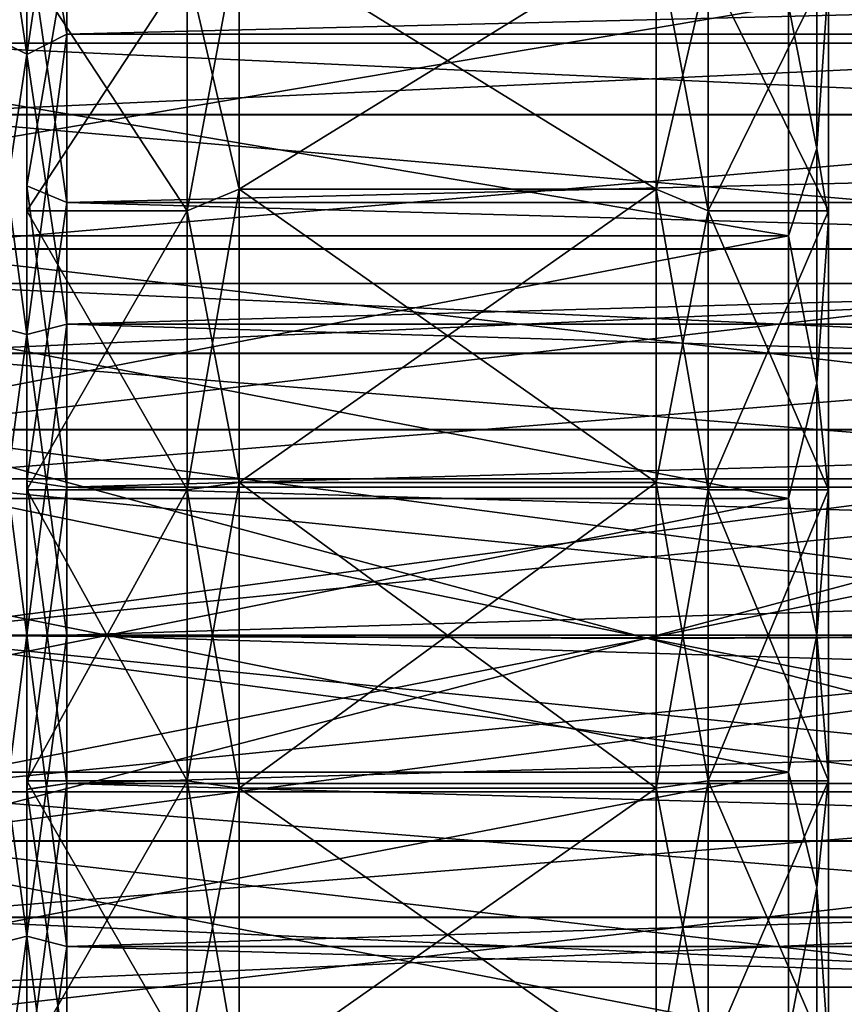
# Model space of a CAD drawing. Header units: millimetres. Extents: x -682 to 137, y -14 to 967.
# Tile 190 of 256: x -180 to -170, y 100 to 113. Entities that reach past the tile are written whole.
import ezdxf

# ---------------------------------------------------------------- set-up
doc = ezdxf.new("R2010")
doc.units = ezdxf.units.MM
doc.header["$LTSCALE"] = 65.185185
for name, color, linetype in [('3658', 7, 'CONTINUOUS'), ('3659', 7, 'CONTINUOUS'), ('3661', 7, 'CONTINUOUS'), ('3664', 7, 'CONTINUOUS'), ('3665', 7, 'CONTINUOUS'), ('3666', 7, 'CONTINUOUS'), ('3667', 7, 'CONTINUOUS'), ('3668', 7, 'CONTINUOUS'), ('3669', 7, 'CONTINUOUS'), ('3670', 7, 'CONTINUOUS'), ('3671', 7, 'CONTINUOUS'), ('3672', 7, 'CONTINUOUS'), ('3673', 7, 'CONTINUOUS'), ('3674', 7, 'CONTINUOUS'), ('3675', 7, 'CONTINUOUS'), ('3676', 7, 'CONTINUOUS'), ('3679', 7, 'CONTINUOUS'), ('3680', 7, 'CONTINUOUS'), ('4082', 7, 'CONTINUOUS'), ('4083', 7, 'CONTINUOUS'), ('4084', 7, 'CONTINUOUS'), ('4085', 7, 'CONTINUOUS'), ('4086', 7, 'CONTINUOUS'), ('4100', 7, 'CONTINUOUS'), ('4101', 7, 'CONTINUOUS'), ('4102', 7, 'CONTINUOUS'), ('4103', 7, 'CONTINUOUS'), ('4617', 7, 'CONTINUOUS'), ('4618', 7, 'CONTINUOUS'), ('4619', 7, 'CONTINUOUS'), ('4620', 7, 'CONTINUOUS')]:
    doc.layers.add(name, color=color, linetype=linetype)

msp = doc.modelspace()

# ---------------------------------------------------------------- linework, layer by layer
at = {"layer": '3658', "color": 7, "linetype": 'CONTINUOUS', "true_color": 0x96918c}
for points in [[(-180, 113.349, -9.636), (-180, 110.297, -11.598), (-180, 115.253, -10.253), (-180, 113.349, -9.636)], [(-180, 115.253, -10.253), (-180, 110.297, -11.598), (-180, 112.25, -12.557), (-180, 115.253, -10.253)], [(-180, 110.297, 11.598), (-180, 113.349, 9.636), (-180, 115.253, 10.253), (-180, 110.297, 11.598)], [(-180, 112.25, 12.557), (-180, 110.297, 11.598), (-180, 115.253, 10.253), (-180, 112.25, 12.557)], [(-180, 110.297, -11.598), (-180, 106.815, -12.62), (-180, 112.25, -12.557), (-180, 110.297, -11.598)], [(-180, 112.25, -12.557), (-180, 106.815, -12.62), (-180, 101.247, -14.006), (-180, 112.25, -12.557)], [(-180, 106.815, 12.62), (-180, 110.297, 11.598), (-180, 112.25, 12.557), (-180, 106.815, 12.62)], [(-180, 108.753, 14.006), (-180, 106.815, 12.62), (-180, 112.25, 12.557), (-180, 108.753, 14.006)], [(-180, 108.753, -14.006), (-180, 112.25, -12.557), (-180, 101.247, -14.006), (-180, 108.753, -14.006)], [(-180, 103.185, 12.62), (-180, 106.815, 12.62), (-180, 108.753, 14.006), (-180, 103.185, 12.62)], [(-180, 97.75, 12.557), (-180, 103.185, 12.62), (-180, 108.753, 14.006), (-180, 97.75, 12.557)], [(-180, 101.247, 14.006), (-180, 97.75, 12.557), (-180, 108.753, 14.006), (-180, 101.247, 14.006)], [(-180, 105, 14.5), (-180, 101.247, 14.006), (-180, 108.753, 14.006), (-180, 105, 14.5)], [(-180, 105, -14.5), (-180, 108.753, -14.006), (-180, 101.247, -14.006), (-180, 105, -14.5)], [(-180, 106.815, -12.62), (-180, 103.185, -12.62), (-180, 101.247, -14.006), (-180, 106.815, -12.62)], [(-180, 103.185, -12.62), (-180, 99.703, -11.598), (-180, 97.75, -12.557), (-180, 103.185, -12.62)], [(-180, 101.247, -14.006), (-180, 103.185, -12.62), (-180, 97.75, -12.557), (-180, 101.247, -14.006)], [(-180, 99.703, 11.598), (-180, 103.185, 12.62), (-180, 97.75, 12.557), (-180, 99.703, 11.598)]]:
    msp.add_3dface(points, dxfattribs=at)
at = {"layer": '3659', "color": 7, "linetype": 'CONTINUOUS', "true_color": 0x96918c}
for points in [[(-172.15, 110.567, 12.189), (-172.15, 113.775, 10.127), (-177.35, 110.567, 12.189), (-172.15, 110.567, 12.189)], [(-172.15, 113.775, 10.127), (-177.35, 113.775, 10.127), (-177.35, 110.567, 12.189), (-172.15, 113.775, 10.127)], [(-172.15, 106.907, 13.264), (-172.15, 110.567, 12.189), (-177.35, 106.907, 13.264), (-172.15, 106.907, 13.264)], [(-172.15, 110.567, 12.189), (-177.35, 110.567, 12.189), (-177.35, 106.907, 13.264), (-172.15, 110.567, 12.189)], [(-172.15, 103.093, 13.264), (-172.15, 106.907, 13.264), (-177.35, 103.093, 13.264), (-172.15, 103.093, 13.264)], [(-172.15, 106.907, 13.264), (-177.35, 106.907, 13.264), (-177.35, 103.093, 13.264), (-172.15, 106.907, 13.264)], [(-172.15, 99.433, 12.189), (-172.15, 103.093, 13.264), (-177.35, 99.433, 12.189), (-172.15, 99.433, 12.189)], [(-172.15, 103.093, 13.264), (-177.35, 103.093, 13.264), (-177.35, 99.433, 12.189), (-172.15, 103.093, 13.264)]]:
    msp.add_3dface(points, dxfattribs=at)
at = {"layer": '3661', "color": 7, "linetype": 'CONTINUOUS', "true_color": 0x96918c}
for points in [[(-172.15, 113.775, -10.127), (-172.15, 110.567, -12.189), (-177.35, 113.775, -10.127), (-172.15, 113.775, -10.127)], [(-172.15, 110.567, -12.189), (-177.35, 110.567, -12.189), (-177.35, 113.775, -10.127), (-172.15, 110.567, -12.189)], [(-172.15, 110.567, -12.189), (-172.15, 106.907, -13.264), (-177.35, 110.567, -12.189), (-172.15, 110.567, -12.189)], [(-172.15, 106.907, -13.264), (-177.35, 106.907, -13.264), (-177.35, 110.567, -12.189), (-172.15, 106.907, -13.264)], [(-172.15, 106.907, -13.264), (-172.15, 103.093, -13.264), (-177.35, 106.907, -13.264), (-172.15, 106.907, -13.264)], [(-172.15, 103.093, -13.264), (-177.35, 103.093, -13.264), (-177.35, 106.907, -13.264), (-172.15, 103.093, -13.264)], [(-172.15, 103.093, -13.264), (-172.15, 99.433, -12.189), (-177.35, 103.093, -13.264), (-172.15, 103.093, -13.264)], [(-172.15, 99.433, -12.189), (-177.35, 99.433, -12.189), (-177.35, 103.093, -13.264), (-172.15, 99.433, -12.189)]]:
    msp.add_3dface(points, dxfattribs=at)
at = {"layer": '3664', "color": 7, "linetype": 'CONTINUOUS', "true_color": 0x96918c}
for points in [[(-180.5, 115.607, 10.607), (-180.5, 112.5, 12.99), (-180, 115.253, 10.253), (-180.5, 115.607, 10.607)], [(-180.5, 112.5, 12.99), (-180, 112.25, 12.557), (-180, 115.253, 10.253), (-180.5, 112.5, 12.99)], [(-180.5, 112.5, 12.99), (-180.5, 108.882, 14.489), (-180, 112.25, 12.557), (-180.5, 112.5, 12.99)], [(-180.5, 108.882, 14.489), (-180, 108.753, 14.006), (-180, 112.25, 12.557), (-180.5, 108.882, 14.489)], [(-180.5, 108.882, 14.489), (-180.5, 105, 15), (-180, 108.753, 14.006), (-180.5, 108.882, 14.489)], [(-180.5, 105, 15), (-180, 105, 14.5), (-180, 108.753, 14.006), (-180.5, 105, 15)], [(-180.5, 105, 15), (-180.5, 101.118, 14.489), (-180, 105, 14.5), (-180.5, 105, 15)], [(-180.5, 101.118, 14.489), (-180, 101.247, 14.006), (-180, 105, 14.5), (-180.5, 101.118, 14.489)], [(-180.5, 101.118, 14.489), (-180.5, 97.5, 12.99), (-180, 101.247, 14.006), (-180.5, 101.118, 14.489)], [(-180.5, 97.5, 12.99), (-180, 97.75, 12.557), (-180, 101.247, 14.006), (-180.5, 97.5, 12.99)]]:
    msp.add_3dface(points, dxfattribs=at)
at = {"layer": '3665', "color": 7, "linetype": 'CONTINUOUS', "true_color": 0x96918c}
for points in [[(-180, 115.253, -10.253), (-180, 112.25, -12.557), (-180.5, 115.607, -10.607), (-180, 115.253, -10.253)], [(-180, 112.25, -12.557), (-180.5, 112.5, -12.99), (-180.5, 115.607, -10.607), (-180, 112.25, -12.557)], [(-180, 112.25, -12.557), (-180, 108.753, -14.006), (-180.5, 112.5, -12.99), (-180, 112.25, -12.557)], [(-180, 108.753, -14.006), (-180.5, 108.882, -14.489), (-180.5, 112.5, -12.99), (-180, 108.753, -14.006)], [(-180, 108.753, -14.006), (-180, 105, -14.5), (-180.5, 108.882, -14.489), (-180, 108.753, -14.006)], [(-180, 105, -14.5), (-180.5, 105, -15), (-180.5, 108.882, -14.489), (-180, 105, -14.5)], [(-180, 105, -14.5), (-180, 101.247, -14.006), (-180.5, 105, -15), (-180, 105, -14.5)], [(-180, 101.247, -14.006), (-180.5, 101.118, -14.489), (-180.5, 105, -15), (-180, 101.247, -14.006)], [(-180, 101.247, -14.006), (-180, 97.75, -12.557), (-180.5, 101.118, -14.489), (-180, 101.247, -14.006)], [(-180, 97.75, -12.557), (-180.5, 97.5, -12.99), (-180.5, 101.118, -14.489), (-180, 97.75, -12.557)]]:
    msp.add_3dface(points, dxfattribs=at)
at = {"layer": '3666', "color": 7, "linetype": 'CONTINUOUS', "true_color": 0x96918c}
for points in [[(-180, 113.349, 9.636), (-180, 110.297, 11.598), (-178, 113.349, 9.636), (-180, 113.349, 9.636)], [(-178, 113.349, 9.636), (-180, 110.297, 11.598), (-178, 110.297, 11.598), (-178, 113.349, 9.636)], [(-180, 110.297, 11.598), (-180, 106.815, 12.62), (-178, 110.297, 11.598), (-180, 110.297, 11.598)], [(-178, 110.297, 11.598), (-180, 106.815, 12.62), (-178, 106.815, 12.62), (-178, 110.297, 11.598)], [(-180, 106.815, 12.62), (-180, 103.185, 12.62), (-178, 106.815, 12.62), (-180, 106.815, 12.62)], [(-178, 106.815, 12.62), (-180, 103.185, 12.62), (-178, 103.185, 12.62), (-178, 106.815, 12.62)], [(-180, 103.185, 12.62), (-180, 99.703, 11.598), (-178, 103.185, 12.62), (-180, 103.185, 12.62)], [(-178, 103.185, 12.62), (-180, 99.703, 11.598), (-178, 99.703, 11.598), (-178, 103.185, 12.62)]]:
    msp.add_3dface(points, dxfattribs=at)
at = {"layer": '3667', "color": 7, "linetype": 'CONTINUOUS', "true_color": 0x96918c}
for points in [[(-178, 113.349, 9.636), (-178, 110.297, 11.598), (-177.35, 113.775, 10.127), (-178, 113.349, 9.636)], [(-177.35, 113.775, 10.127), (-178, 110.297, 11.598), (-177.35, 110.567, 12.189), (-177.35, 113.775, 10.127)], [(-178, 110.297, 11.598), (-178, 106.815, 12.62), (-177.35, 110.567, 12.189), (-178, 110.297, 11.598)], [(-177.35, 110.567, 12.189), (-178, 106.815, 12.62), (-177.35, 106.907, 13.264), (-177.35, 110.567, 12.189)], [(-178, 106.815, 12.62), (-178, 103.185, 12.62), (-177.35, 106.907, 13.264), (-178, 106.815, 12.62)], [(-177.35, 106.907, 13.264), (-178, 103.185, 12.62), (-177.35, 103.093, 13.264), (-177.35, 106.907, 13.264)], [(-178, 103.185, 12.62), (-178, 99.703, 11.598), (-177.35, 103.093, 13.264), (-178, 103.185, 12.62)], [(-177.35, 103.093, 13.264), (-178, 99.703, 11.598), (-177.35, 99.433, 12.189), (-177.35, 103.093, 13.264)]]:
    msp.add_3dface(points, dxfattribs=at)
at = {"layer": '3668', "color": 7, "linetype": 'CONTINUOUS', "true_color": 0x96918c}
for points in [[(-180, 110.297, -11.598), (-180, 113.349, -9.636), (-178, 110.297, -11.598), (-180, 110.297, -11.598)], [(-178, 110.297, -11.598), (-180, 113.349, -9.636), (-178, 113.349, -9.636), (-178, 110.297, -11.598)], [(-180, 106.815, -12.62), (-180, 110.297, -11.598), (-178, 106.815, -12.62), (-180, 106.815, -12.62)], [(-178, 106.815, -12.62), (-180, 110.297, -11.598), (-178, 110.297, -11.598), (-178, 106.815, -12.62)], [(-180, 103.185, -12.62), (-180, 106.815, -12.62), (-178, 103.185, -12.62), (-180, 103.185, -12.62)], [(-178, 103.185, -12.62), (-180, 106.815, -12.62), (-178, 106.815, -12.62), (-178, 103.185, -12.62)], [(-180, 99.703, -11.598), (-180, 103.185, -12.62), (-178, 99.703, -11.598), (-180, 99.703, -11.598)], [(-178, 99.703, -11.598), (-180, 103.185, -12.62), (-178, 103.185, -12.62), (-178, 99.703, -11.598)]]:
    msp.add_3dface(points, dxfattribs=at)
at = {"layer": '3669', "color": 7, "linetype": 'CONTINUOUS', "true_color": 0x96918c}
for points in [[(-177.35, 110.567, -12.189), (-178, 113.349, -9.636), (-177.35, 113.775, -10.127), (-177.35, 110.567, -12.189)], [(-178, 110.297, -11.598), (-178, 113.349, -9.636), (-177.35, 110.567, -12.189), (-178, 110.297, -11.598)], [(-177.35, 106.907, -13.264), (-178, 110.297, -11.598), (-177.35, 110.567, -12.189), (-177.35, 106.907, -13.264)], [(-178, 106.815, -12.62), (-178, 110.297, -11.598), (-177.35, 106.907, -13.264), (-178, 106.815, -12.62)], [(-177.35, 103.093, -13.264), (-178, 106.815, -12.62), (-177.35, 106.907, -13.264), (-177.35, 103.093, -13.264)], [(-178, 103.185, -12.62), (-178, 106.815, -12.62), (-177.35, 103.093, -13.264), (-178, 103.185, -12.62)], [(-178, 99.703, -11.598), (-178, 103.185, -12.62), (-177.35, 99.433, -12.189), (-178, 99.703, -11.598)], [(-177.35, 99.433, -12.189), (-178, 103.185, -12.62), (-177.35, 103.093, -13.264), (-177.35, 99.433, -12.189)]]:
    msp.add_3dface(points, dxfattribs=at)
at = {"layer": '3670', "color": 7, "linetype": 'CONTINUOUS', "true_color": 0x96918c}
for points in [[(-172.15, 113.775, 10.127), (-172.15, 110.567, 12.189), (-171.5, 113.349, 9.636), (-172.15, 113.775, 10.127)], [(-171.5, 113.349, 9.636), (-172.15, 110.567, 12.189), (-171.5, 110.297, 11.598), (-171.5, 113.349, 9.636)], [(-172.15, 110.567, 12.189), (-172.15, 106.907, 13.264), (-171.5, 110.297, 11.598), (-172.15, 110.567, 12.189)], [(-171.5, 110.297, 11.598), (-172.15, 106.907, 13.264), (-171.5, 106.815, 12.62), (-171.5, 110.297, 11.598)], [(-172.15, 106.907, 13.264), (-172.15, 103.093, 13.264), (-171.5, 106.815, 12.62), (-172.15, 106.907, 13.264)], [(-171.5, 106.815, 12.62), (-172.15, 103.093, 13.264), (-171.5, 103.185, 12.62), (-171.5, 106.815, 12.62)], [(-172.15, 103.093, 13.264), (-172.15, 99.433, 12.189), (-171.5, 103.185, 12.62), (-172.15, 103.093, 13.264)], [(-171.5, 103.185, 12.62), (-172.15, 99.433, 12.189), (-171.5, 99.703, 11.598), (-171.5, 103.185, 12.62)]]:
    msp.add_3dface(points, dxfattribs=at)
at = {"layer": '3671', "color": 7, "linetype": 'CONTINUOUS', "true_color": 0x96918c}
for points in [[(-171.5, 113.349, 9.636), (-171.5, 110.297, 11.598), (-170, 113.349, 9.636), (-171.5, 113.349, 9.636)], [(-170, 113.349, 9.636), (-171.5, 110.297, 11.598), (-170, 110.297, 11.598), (-170, 113.349, 9.636)], [(-171.5, 110.297, 11.598), (-171.5, 106.815, 12.62), (-170, 110.297, 11.598), (-171.5, 110.297, 11.598)], [(-170, 110.297, 11.598), (-171.5, 106.815, 12.62), (-170, 106.815, 12.62), (-170, 110.297, 11.598)], [(-171.5, 106.815, 12.62), (-171.5, 103.185, 12.62), (-170, 106.815, 12.62), (-171.5, 106.815, 12.62)], [(-170, 106.815, 12.62), (-171.5, 103.185, 12.62), (-170, 103.185, 12.62), (-170, 106.815, 12.62)], [(-171.5, 103.185, 12.62), (-171.5, 99.703, 11.598), (-170, 103.185, 12.62), (-171.5, 103.185, 12.62)], [(-170, 103.185, 12.62), (-171.5, 99.703, 11.598), (-170, 99.703, 11.598), (-170, 103.185, 12.62)]]:
    msp.add_3dface(points, dxfattribs=at)
at = {"layer": '3672', "color": 7, "linetype": 'CONTINUOUS', "true_color": 0x96918c}
for points in [[(-170, 113.349, 9.636), (-170, 110.297, 11.598), (-170, 110.193, 11.37), (-170, 113.349, 9.636)], [(-170, 113.186, 9.446), (-170, 113.349, 9.636), (-170, 110.193, 11.37), (-170, 113.186, 9.446)], [(-170, 110.297, -11.598), (-170, 113.349, -9.636), (-170, 110.193, -11.37), (-170, 110.297, -11.598)], [(-170, 110.193, -11.37), (-170, 113.349, -9.636), (-170, 113.186, -9.446), (-170, 110.193, -11.37)], [(-170, 110.297, 11.598), (-170, 106.815, 12.62), (-170, 106.779, 12.373), (-170, 110.297, 11.598)], [(-170, 110.193, 11.37), (-170, 110.297, 11.598), (-170, 106.779, 12.373), (-170, 110.193, 11.37)], [(-170, 106.815, -12.62), (-170, 110.297, -11.598), (-170, 106.779, -12.373), (-170, 106.815, -12.62)], [(-170, 106.779, -12.373), (-170, 110.297, -11.598), (-170, 110.193, -11.37), (-170, 106.779, -12.373)], [(-170, 106.815, 12.62), (-170, 103.185, 12.62), (-170, 103.221, 12.373), (-170, 106.815, 12.62)], [(-170, 106.779, 12.373), (-170, 106.815, 12.62), (-170, 103.221, 12.373), (-170, 106.779, 12.373)], [(-170, 103.185, -12.62), (-170, 106.815, -12.62), (-170, 106.779, -12.373), (-170, 103.185, -12.62)], [(-170, 103.221, -12.373), (-170, 103.185, -12.62), (-170, 106.779, -12.373), (-170, 103.221, -12.373)], [(-170, 103.185, 12.62), (-170, 99.703, 11.598), (-170, 103.221, 12.373), (-170, 103.185, 12.62)], [(-170, 103.221, 12.373), (-170, 99.703, 11.598), (-170, 99.807, 11.37), (-170, 103.221, 12.373)], [(-170, 99.703, -11.598), (-170, 103.185, -12.62), (-170, 103.221, -12.373), (-170, 99.703, -11.598)], [(-170, 99.807, -11.37), (-170, 99.703, -11.598), (-170, 103.221, -12.373), (-170, 99.807, -11.37)]]:
    msp.add_3dface(points, dxfattribs=at)
at = {"layer": '3673', "color": 7, "linetype": 'CONTINUOUS', "true_color": 0x96918c}
for points in [[(-171.5, 113.349, -9.636), (-171.5, 110.297, -11.598), (-172.15, 113.775, -10.127), (-171.5, 113.349, -9.636)], [(-172.15, 113.775, -10.127), (-171.5, 110.297, -11.598), (-172.15, 110.567, -12.189), (-172.15, 113.775, -10.127)], [(-171.5, 110.297, -11.598), (-171.5, 106.815, -12.62), (-172.15, 110.567, -12.189), (-171.5, 110.297, -11.598)], [(-172.15, 110.567, -12.189), (-171.5, 106.815, -12.62), (-172.15, 106.907, -13.264), (-172.15, 110.567, -12.189)], [(-171.5, 106.815, -12.62), (-171.5, 103.185, -12.62), (-172.15, 106.907, -13.264), (-171.5, 106.815, -12.62)], [(-172.15, 106.907, -13.264), (-171.5, 103.185, -12.62), (-172.15, 103.093, -13.264), (-172.15, 106.907, -13.264)], [(-171.5, 103.185, -12.62), (-171.5, 99.703, -11.598), (-172.15, 103.093, -13.264), (-171.5, 103.185, -12.62)], [(-172.15, 103.093, -13.264), (-171.5, 99.703, -11.598), (-172.15, 99.433, -12.189), (-172.15, 103.093, -13.264)]]:
    msp.add_3dface(points, dxfattribs=at)
at = {"layer": '3674', "color": 7, "linetype": 'CONTINUOUS', "true_color": 0x96918c}
for points in [[(-170, 113.349, -9.636), (-170, 110.297, -11.598), (-171.5, 113.349, -9.636), (-170, 113.349, -9.636)], [(-170, 110.297, -11.598), (-171.5, 110.297, -11.598), (-171.5, 113.349, -9.636), (-170, 110.297, -11.598)], [(-170, 110.297, -11.598), (-170, 106.815, -12.62), (-171.5, 110.297, -11.598), (-170, 110.297, -11.598)], [(-170, 106.815, -12.62), (-171.5, 106.815, -12.62), (-171.5, 110.297, -11.598), (-170, 106.815, -12.62)], [(-170, 106.815, -12.62), (-170, 103.185, -12.62), (-171.5, 106.815, -12.62), (-170, 106.815, -12.62)], [(-170, 103.185, -12.62), (-171.5, 103.185, -12.62), (-171.5, 106.815, -12.62), (-170, 103.185, -12.62)], [(-170, 103.185, -12.62), (-170, 99.703, -11.598), (-171.5, 103.185, -12.62), (-170, 103.185, -12.62)], [(-170, 99.703, -11.598), (-171.5, 99.703, -11.598), (-171.5, 103.185, -12.62), (-170, 99.703, -11.598)]]:
    msp.add_3dface(points, dxfattribs=at)
at = {"layer": '3675', "color": 7, "linetype": 'CONTINUOUS', "true_color": 0x96918c}
for points in [[(-187.5, 109.985, 10.916), (-187.5, 112.858, 9.069), (-170.5, 109.985, 10.916), (-187.5, 109.985, 10.916)], [(-170.5, 109.985, 10.916), (-187.5, 112.858, 9.069), (-170.5, 112.858, 9.069), (-170.5, 109.985, 10.916)], [(-187.5, 106.708, 11.878), (-187.5, 109.985, 10.916), (-170.5, 106.708, 11.878), (-187.5, 106.708, 11.878)], [(-170.5, 106.708, 11.878), (-187.5, 109.985, 10.916), (-170.5, 109.985, 10.916), (-170.5, 106.708, 11.878)], [(-187.5, 103.292, 11.878), (-187.5, 106.708, 11.878), (-170.5, 103.292, 11.878), (-187.5, 103.292, 11.878)], [(-170.5, 103.292, 11.878), (-187.5, 106.708, 11.878), (-170.5, 106.708, 11.878), (-170.5, 103.292, 11.878)], [(-187.5, 100.015, 10.916), (-187.5, 103.292, 11.878), (-170.5, 100.015, 10.916), (-187.5, 100.015, 10.916)], [(-170.5, 100.015, 10.916), (-187.5, 103.292, 11.878), (-170.5, 103.292, 11.878), (-170.5, 100.015, 10.916)]]:
    msp.add_3dface(points, dxfattribs=at)
at = {"layer": '3676', "color": 7, "linetype": 'CONTINUOUS', "true_color": 0x96918c}
for points in [[(-187.5, 112.858, -9.069), (-187.5, 109.985, -10.916), (-170.5, 112.858, -9.069), (-187.5, 112.858, -9.069)], [(-170.5, 112.858, -9.069), (-187.5, 109.985, -10.916), (-170.5, 109.985, -10.916), (-170.5, 112.858, -9.069)], [(-187.5, 109.985, -10.916), (-187.5, 106.708, -11.878), (-170.5, 109.985, -10.916), (-187.5, 109.985, -10.916)], [(-170.5, 109.985, -10.916), (-187.5, 106.708, -11.878), (-170.5, 106.708, -11.878), (-170.5, 109.985, -10.916)], [(-187.5, 106.708, -11.878), (-187.5, 103.292, -11.878), (-170.5, 106.708, -11.878), (-187.5, 106.708, -11.878)], [(-170.5, 106.708, -11.878), (-187.5, 103.292, -11.878), (-170.5, 103.292, -11.878), (-170.5, 106.708, -11.878)], [(-187.5, 103.292, -11.878), (-187.5, 100.015, -10.916), (-170.5, 103.292, -11.878), (-187.5, 103.292, -11.878)], [(-170.5, 103.292, -11.878), (-187.5, 100.015, -10.916), (-170.5, 100.015, -10.916), (-170.5, 103.292, -11.878)]]:
    msp.add_3dface(points, dxfattribs=at)
at = {"layer": '3679', "color": 7, "linetype": 'CONTINUOUS', "true_color": 0x96918c}
for points in [[(-170.146, 111.073, 10.519), (-170.5, 112.858, 9.069), (-170.146, 113.589, 8.589), (-170.146, 111.073, 10.519)], [(-170, 113.186, 9.446), (-170.146, 111.073, 10.519), (-170.146, 113.589, 8.589), (-170, 113.186, 9.446)], [(-170, 113.186, 9.446), (-170, 110.193, 11.37), (-170.146, 111.073, 10.519), (-170, 113.186, 9.446)], [(-170.5, 109.985, 10.916), (-170.5, 112.858, 9.069), (-170.146, 111.073, 10.519), (-170.5, 109.985, 10.916)], [(-170.146, 108.144, 11.733), (-170.5, 109.985, 10.916), (-170.146, 111.073, 10.519), (-170.146, 108.144, 11.733)], [(-170, 110.193, 11.37), (-170.146, 108.144, 11.733), (-170.146, 111.073, 10.519), (-170, 110.193, 11.37)], [(-170, 110.193, 11.37), (-170, 106.779, 12.373), (-170.146, 108.144, 11.733), (-170, 110.193, 11.37)], [(-170.5, 106.708, 11.878), (-170.5, 109.985, 10.916), (-170.146, 108.144, 11.733), (-170.5, 106.708, 11.878)], [(-170.146, 105, 12.146), (-170.5, 106.708, 11.878), (-170.146, 108.144, 11.733), (-170.146, 105, 12.146)], [(-170, 106.779, 12.373), (-170.146, 105, 12.146), (-170.146, 108.144, 11.733), (-170, 106.779, 12.373)], [(-170, 106.779, 12.373), (-170, 103.221, 12.373), (-170.146, 105, 12.146), (-170, 106.779, 12.373)], [(-170.5, 103.292, 11.878), (-170.5, 106.708, 11.878), (-170.146, 105, 12.146), (-170.5, 103.292, 11.878)], [(-170.146, 101.856, 11.733), (-170.5, 103.292, 11.878), (-170.146, 105, 12.146), (-170.146, 101.856, 11.733)], [(-170, 103.221, 12.373), (-170.146, 101.856, 11.733), (-170.146, 105, 12.146), (-170, 103.221, 12.373)], [(-170.5, 100.015, 10.916), (-170.5, 103.292, 11.878), (-170.146, 101.856, 11.733), (-170.5, 100.015, 10.916)], [(-170, 103.221, 12.373), (-170, 99.807, 11.37), (-170.146, 101.856, 11.733), (-170, 103.221, 12.373)], [(-170.146, 98.927, 10.519), (-170.5, 100.015, 10.916), (-170.146, 101.856, 11.733), (-170.146, 98.927, 10.519)], [(-170, 99.807, 11.37), (-170.146, 98.927, 10.519), (-170.146, 101.856, 11.733), (-170, 99.807, 11.37)]]:
    msp.add_3dface(points, dxfattribs=at)
at = {"layer": '3680', "color": 7, "linetype": 'CONTINUOUS', "true_color": 0x96918c}
for points in [[(-170.146, 113.589, -8.589), (-170.5, 112.858, -9.069), (-170.146, 111.073, -10.519), (-170.146, 113.589, -8.589)], [(-170, 113.186, -9.446), (-170.146, 113.589, -8.589), (-170.146, 111.073, -10.519), (-170, 113.186, -9.446)], [(-170, 110.193, -11.37), (-170, 113.186, -9.446), (-170.146, 111.073, -10.519), (-170, 110.193, -11.37)], [(-170.5, 112.858, -9.069), (-170.5, 109.985, -10.916), (-170.146, 111.073, -10.519), (-170.5, 112.858, -9.069)], [(-170.146, 111.073, -10.519), (-170.5, 109.985, -10.916), (-170.146, 108.144, -11.733), (-170.146, 111.073, -10.519)], [(-170, 110.193, -11.37), (-170.146, 111.073, -10.519), (-170.146, 108.144, -11.733), (-170, 110.193, -11.37)], [(-170, 106.779, -12.373), (-170, 110.193, -11.37), (-170.146, 108.144, -11.733), (-170, 106.779, -12.373)], [(-170.5, 109.985, -10.916), (-170.5, 106.708, -11.878), (-170.146, 108.144, -11.733), (-170.5, 109.985, -10.916)], [(-170.146, 108.144, -11.733), (-170.5, 106.708, -11.878), (-170.146, 105, -12.146), (-170.146, 108.144, -11.733)], [(-170, 106.779, -12.373), (-170.146, 108.144, -11.733), (-170.146, 105, -12.146), (-170, 106.779, -12.373)], [(-170, 103.221, -12.373), (-170, 106.779, -12.373), (-170.146, 105, -12.146), (-170, 103.221, -12.373)], [(-170.5, 106.708, -11.878), (-170.5, 103.292, -11.878), (-170.146, 105, -12.146), (-170.5, 106.708, -11.878)], [(-170.146, 105, -12.146), (-170.5, 103.292, -11.878), (-170.146, 101.856, -11.733), (-170.146, 105, -12.146)], [(-170, 103.221, -12.373), (-170.146, 105, -12.146), (-170.146, 101.856, -11.733), (-170, 103.221, -12.373)], [(-170.5, 103.292, -11.878), (-170.5, 100.015, -10.916), (-170.146, 101.856, -11.733), (-170.5, 103.292, -11.878)], [(-170, 99.807, -11.37), (-170, 103.221, -12.373), (-170.146, 101.856, -11.733), (-170, 99.807, -11.37)], [(-170.146, 101.856, -11.733), (-170.5, 100.015, -10.916), (-170.146, 98.927, -10.519), (-170.146, 101.856, -11.733)], [(-170, 99.807, -11.37), (-170.146, 101.856, -11.733), (-170.146, 98.927, -10.519), (-170, 99.807, -11.37)]]:
    msp.add_3dface(points, dxfattribs=at)
at = {"layer": '4082', "color": 7, "linetype": 'CONTINUOUS', "true_color": 0x96918c}
for points in [[(-180, 110.609, -12.28), (-180, 113.842, -10.202), (-180, 115.25, -10.255), (-180, 110.609, -12.28)], [(-180, 112.246, -12.557), (-180, 110.609, -12.28), (-180, 115.25, -10.255), (-180, 112.246, -12.557)], [(-180, 113.842, 10.202), (-180, 110.609, 12.28), (-180, 115.25, 10.255), (-180, 113.842, 10.202)], [(-180, 115.25, 10.255), (-180, 110.609, 12.28), (-180, 112.247, 12.557), (-180, 115.25, 10.255)], [(-180, 110.609, 12.28), (-180, 106.921, 13.363), (-180, 112.247, 12.557), (-180, 110.609, 12.28)], [(-180, 112.247, 12.557), (-180, 106.921, 13.363), (-180, 108.751, 14.004), (-180, 112.247, 12.557)], [(-180, 106.922, -13.363), (-180, 110.609, -12.28), (-180, 112.246, -12.557), (-180, 106.922, -13.363)], [(-180, 108.751, -14.004), (-180, 106.922, -13.363), (-180, 112.246, -12.557), (-180, 108.751, -14.004)], [(-180, 103.079, -13.363), (-180, 106.922, -13.363), (-180, 108.751, -14.004), (-180, 103.079, -13.363)], [(-180, 101.249, -14.004), (-180, 103.079, -13.363), (-180, 108.751, -14.004), (-180, 101.249, -14.004)], [(-180, 108.751, 14.004), (-180, 106.921, 13.363), (-180, 101.249, 14.004), (-180, 108.751, 14.004)], [(-180, 105, -14.498), (-180, 101.249, -14.004), (-180, 108.751, -14.004), (-180, 105, -14.498)], [(-180, 105, 14.498), (-180, 108.751, 14.004), (-180, 101.249, 14.004), (-180, 105, 14.498)], [(-180, 106.921, 13.363), (-180, 103.078, 13.363), (-180, 101.249, 14.004), (-180, 106.921, 13.363)], [(-180, 99.391, -12.28), (-180, 103.079, -13.363), (-180, 97.753, -12.557), (-180, 99.391, -12.28)], [(-180, 97.753, -12.557), (-180, 103.079, -13.363), (-180, 101.249, -14.004), (-180, 97.753, -12.557)], [(-180, 103.078, 13.363), (-180, 99.391, 12.28), (-180, 97.754, 12.557), (-180, 103.078, 13.363)], [(-180, 101.249, 14.004), (-180, 103.078, 13.363), (-180, 97.754, 12.557), (-180, 101.249, 14.004)]]:
    msp.add_3dface(points, dxfattribs=at)
at = {"layer": '4083', "color": 7, "linetype": 'CONTINUOUS', "true_color": 0x96918c}
for points in [[(-179.5, 115.608, 10.605), (-179.5, 112.501, 12.99), (-54, 115.607, 10.607), (-179.5, 115.608, 10.605)], [(-54, 115.607, 10.607), (-179.5, 112.501, 12.99), (-54, 112.5, 12.99), (-54, 115.607, 10.607)], [(-179.5, 112.501, 12.99), (-179.5, 108.883, 14.489), (-54, 112.5, 12.99), (-179.5, 112.501, 12.99)], [(-54, 112.5, 12.99), (-179.5, 108.883, 14.489), (-54, 108.882, 14.489), (-54, 112.5, 12.99)], [(-179.5, 108.883, 14.489), (-179.5, 105, 15), (-54, 108.882, 14.489), (-179.5, 108.883, 14.489)], [(-54, 108.882, 14.489), (-179.5, 105, 15), (-54, 105, 15), (-54, 108.882, 14.489)], [(-179.5, 105, 15), (-179.5, 101.117, 14.489), (-54, 105, 15), (-179.5, 105, 15)], [(-54, 105, 15), (-179.5, 101.117, 14.489), (-54, 101.118, 14.489), (-54, 105, 15)], [(-54, 101.118, 14.489), (-179.5, 101.117, 14.489), (-54, 97.5, 12.99), (-54, 101.118, 14.489)], [(-179.5, 101.117, 14.489), (-179.5, 97.499, 12.99), (-54, 97.5, 12.99), (-179.5, 101.117, 14.489)]]:
    msp.add_3dface(points, dxfattribs=at)
at = {"layer": '4084', "color": 7, "linetype": 'CONTINUOUS', "true_color": 0x96918c}
for points in [[(-179.5, 115.608, -10.605), (-54, 115.607, -10.607), (-179.5, 112.501, -12.99), (-179.5, 115.608, -10.605)], [(-54, 115.607, -10.607), (-54, 112.5, -12.99), (-179.5, 112.501, -12.99), (-54, 115.607, -10.607)], [(-179.5, 112.501, -12.99), (-54, 112.5, -12.99), (-179.5, 108.883, -14.489), (-179.5, 112.501, -12.99)], [(-54, 112.5, -12.99), (-54, 108.882, -14.489), (-179.5, 108.883, -14.489), (-54, 112.5, -12.99)], [(-54, 108.882, -14.489), (-54, 105, -15), (-179.5, 108.883, -14.489), (-54, 108.882, -14.489)], [(-179.5, 108.883, -14.489), (-54, 105, -15), (-179.5, 105, -15), (-179.5, 108.883, -14.489)], [(-54, 105, -15), (-54, 101.118, -14.489), (-179.5, 105, -15), (-54, 105, -15)], [(-179.5, 105, -15), (-54, 101.118, -14.489), (-179.5, 101.117, -14.489), (-179.5, 105, -15)], [(-54, 101.118, -14.489), (-54, 97.5, -12.99), (-179.5, 101.117, -14.489), (-54, 101.118, -14.489)], [(-179.5, 101.117, -14.489), (-54, 97.5, -12.99), (-179.5, 97.499, -12.99), (-179.5, 101.117, -14.489)]]:
    msp.add_3dface(points, dxfattribs=at)
at = {"layer": '4085', "color": 7, "linetype": 'CONTINUOUS', "true_color": 0x96918c}
for points in [[(-179.5, 113.514, -9.824), (-179.5, 110.401, -11.825), (-54, 113.508, -9.83), (-179.5, 113.514, -9.824)], [(-54, 113.508, -9.83), (-179.5, 110.401, -11.825), (-54, 110.39, -11.83), (-54, 113.508, -9.83)], [(-179.5, 110.401, -11.825), (-179.5, 106.85, -12.868), (-54, 110.39, -11.83), (-179.5, 110.401, -11.825)], [(-54, 110.39, -11.83), (-179.5, 106.85, -12.868), (-54, 106.835, -12.87), (-54, 110.39, -11.83)], [(-179.5, 106.85, -12.868), (-179.5, 103.15, -12.868), (-54, 106.835, -12.87), (-179.5, 106.85, -12.868)], [(-54, 106.835, -12.87), (-179.5, 103.15, -12.868), (-54, 103.132, -12.865), (-54, 106.835, -12.87)], [(-179.5, 103.15, -12.868), (-179.5, 99.599, -11.825), (-54, 103.132, -12.865), (-179.5, 103.15, -12.868)], [(-54, 103.132, -12.865), (-179.5, 99.599, -11.825), (-54, 99.579, -11.816), (-54, 103.132, -12.865)]]:
    msp.add_3dface(points, dxfattribs=at)
at = {"layer": '4086', "color": 7, "linetype": 'CONTINUOUS', "true_color": 0x96918c}
for points in [[(-54, 110.421, 11.816), (-179.5, 113.514, 9.824), (-54, 113.533, 9.808), (-54, 110.421, 11.816)], [(-179.5, 110.401, 11.825), (-179.5, 113.514, 9.824), (-54, 110.421, 11.816), (-179.5, 110.401, 11.825)], [(-54, 106.868, 12.865), (-179.5, 110.401, 11.825), (-54, 110.421, 11.816), (-54, 106.868, 12.865)], [(-179.5, 106.85, 12.868), (-179.5, 110.401, 11.825), (-54, 106.868, 12.865), (-179.5, 106.85, 12.868)], [(-54, 103.165, 12.87), (-179.5, 106.85, 12.868), (-54, 106.868, 12.865), (-54, 103.165, 12.87)], [(-179.5, 103.15, 12.868), (-179.5, 106.85, 12.868), (-54, 103.165, 12.87), (-179.5, 103.15, 12.868)], [(-54, 99.61, 11.83), (-179.5, 103.15, 12.868), (-54, 103.165, 12.87), (-54, 99.61, 11.83)], [(-179.5, 99.599, 11.825), (-179.5, 103.15, 12.868), (-54, 99.61, 11.83), (-179.5, 99.599, 11.825)]]:
    msp.add_3dface(points, dxfattribs=at)
at = {"layer": '4100', "color": 7, "linetype": 'CONTINUOUS', "true_color": 0x96918c}
for points in [[(-180, 113.842, -10.202), (-180, 110.609, -12.28), (-179.5, 113.514, -9.824), (-180, 113.842, -10.202)], [(-180, 110.609, -12.28), (-179.5, 110.401, -11.825), (-179.5, 113.514, -9.824), (-180, 110.609, -12.28)], [(-180, 110.609, -12.28), (-180, 106.922, -13.363), (-179.5, 110.401, -11.825), (-180, 110.609, -12.28)], [(-180, 106.922, -13.363), (-179.5, 106.85, -12.868), (-179.5, 110.401, -11.825), (-180, 106.922, -13.363)], [(-180, 106.922, -13.363), (-180, 103.079, -13.363), (-179.5, 106.85, -12.868), (-180, 106.922, -13.363)], [(-180, 103.079, -13.363), (-179.5, 103.15, -12.868), (-179.5, 106.85, -12.868), (-180, 103.079, -13.363)], [(-180, 103.079, -13.363), (-180, 99.391, -12.28), (-179.5, 103.15, -12.868), (-180, 103.079, -13.363)], [(-180, 99.391, -12.28), (-179.5, 99.599, -11.825), (-179.5, 103.15, -12.868), (-180, 99.391, -12.28)]]:
    msp.add_3dface(points, dxfattribs=at)
at = {"layer": '4101', "color": 7, "linetype": 'CONTINUOUS', "true_color": 0x96918c}
for points in [[(-180, 110.609, 12.28), (-180, 113.842, 10.202), (-179.5, 110.401, 11.825), (-180, 110.609, 12.28)], [(-180, 113.842, 10.202), (-179.5, 113.514, 9.824), (-179.5, 110.401, 11.825), (-180, 113.842, 10.202)], [(-180, 106.921, 13.363), (-180, 110.609, 12.28), (-179.5, 106.85, 12.868), (-180, 106.921, 13.363)], [(-180, 110.609, 12.28), (-179.5, 110.401, 11.825), (-179.5, 106.85, 12.868), (-180, 110.609, 12.28)], [(-180, 103.078, 13.363), (-180, 106.921, 13.363), (-179.5, 103.15, 12.868), (-180, 103.078, 13.363)], [(-180, 106.921, 13.363), (-179.5, 106.85, 12.868), (-179.5, 103.15, 12.868), (-180, 106.921, 13.363)], [(-180, 103.078, 13.363), (-179.5, 103.15, 12.868), (-179.5, 99.599, 11.825), (-180, 103.078, 13.363)], [(-180, 99.391, 12.28), (-180, 103.078, 13.363), (-179.5, 99.599, 11.825), (-180, 99.391, 12.28)]]:
    msp.add_3dface(points, dxfattribs=at)
at = {"layer": '4102', "color": 7, "linetype": 'CONTINUOUS', "true_color": 0x96918c}
for points in [[(-180, 115.25, -10.255), (-179.5, 115.608, -10.605), (-179.5, 112.501, -12.99), (-180, 115.25, -10.255)], [(-180, 112.246, -12.557), (-180, 115.25, -10.255), (-179.5, 112.501, -12.99), (-180, 112.246, -12.557)], [(-180, 112.246, -12.557), (-179.5, 112.501, -12.99), (-179.5, 108.883, -14.489), (-180, 112.246, -12.557)], [(-180, 108.751, -14.004), (-180, 112.246, -12.557), (-179.5, 108.883, -14.489), (-180, 108.751, -14.004)], [(-180, 108.751, -14.004), (-179.5, 108.883, -14.489), (-179.5, 105, -15), (-180, 108.751, -14.004)], [(-180, 105, -14.498), (-180, 108.751, -14.004), (-179.5, 105, -15), (-180, 105, -14.498)], [(-180, 101.249, -14.004), (-180, 105, -14.498), (-179.5, 101.117, -14.489), (-180, 101.249, -14.004)], [(-180, 105, -14.498), (-179.5, 105, -15), (-179.5, 101.117, -14.489), (-180, 105, -14.498)], [(-180, 97.753, -12.557), (-180, 101.249, -14.004), (-179.5, 97.499, -12.99), (-180, 97.753, -12.557)], [(-180, 101.249, -14.004), (-179.5, 101.117, -14.489), (-179.5, 97.499, -12.99), (-180, 101.249, -14.004)]]:
    msp.add_3dface(points, dxfattribs=at)
at = {"layer": '4103', "color": 7, "linetype": 'CONTINUOUS', "true_color": 0x96918c}
for points in [[(-180, 115.25, 10.255), (-180, 112.247, 12.557), (-179.5, 115.608, 10.605), (-180, 115.25, 10.255)], [(-180, 112.247, 12.557), (-179.5, 112.501, 12.99), (-179.5, 115.608, 10.605), (-180, 112.247, 12.557)], [(-180, 112.247, 12.557), (-180, 108.751, 14.004), (-179.5, 112.501, 12.99), (-180, 112.247, 12.557)], [(-180, 108.751, 14.004), (-179.5, 108.883, 14.489), (-179.5, 112.501, 12.99), (-180, 108.751, 14.004)], [(-180, 108.751, 14.004), (-180, 105, 14.498), (-179.5, 108.883, 14.489), (-180, 108.751, 14.004)], [(-180, 105, 14.498), (-179.5, 105, 15), (-179.5, 108.883, 14.489), (-180, 105, 14.498)], [(-180, 105, 14.498), (-180, 101.249, 14.004), (-179.5, 105, 15), (-180, 105, 14.498)], [(-180, 101.249, 14.004), (-179.5, 101.117, 14.489), (-179.5, 105, 15), (-180, 101.249, 14.004)], [(-180, 101.249, 14.004), (-180, 97.754, 12.557), (-179.5, 101.117, 14.489), (-180, 101.249, 14.004)], [(-180, 97.754, 12.557), (-179.5, 97.499, 12.99), (-179.5, 101.117, 14.489), (-180, 97.754, 12.557)]]:
    msp.add_3dface(points, dxfattribs=at)
at = {"layer": '4617', "color": 7, "linetype": 'CONTINUOUS', "true_color": 0x191919}
for points in [[(-181.868, 112.386, 1.299), (-181.881, 111.496, 3.747), (-162.528, 112.387, 1.299), (-181.868, 112.386, 1.299)], [(-162.528, 112.387, 1.299), (-181.881, 111.496, 3.747), (-162.528, 111.497, 3.747), (-162.528, 112.387, 1.299)], [(-162.528, 112.386, -1.305), (-181.868, 112.386, 1.299), (-162.528, 112.387, 1.299), (-162.528, 112.386, -1.305)], [(-181.868, 112.385, -1.305), (-181.868, 112.386, 1.299), (-162.528, 112.386, -1.305), (-181.868, 112.385, -1.305)], [(-162.528, 111.494, -3.753), (-181.868, 112.385, -1.305), (-162.528, 112.386, -1.305), (-162.528, 111.494, -3.753)], [(-181.881, 111.493, -3.753), (-181.868, 112.385, -1.305), (-162.528, 111.494, -3.753), (-181.881, 111.493, -3.753)], [(-181.881, 111.496, 3.747), (-181.906, 109.823, 5.743), (-162.528, 111.497, 3.747), (-181.881, 111.496, 3.747)], [(-162.528, 111.497, 3.747), (-181.906, 109.823, 5.743), (-162.528, 109.823, 5.743), (-162.528, 111.497, 3.747)], [(-181.905, 109.818, -5.747), (-181.881, 111.493, -3.753), (-162.528, 109.819, -5.747), (-181.905, 109.818, -5.747)], [(-162.528, 109.819, -5.747), (-181.881, 111.493, -3.753), (-162.528, 111.494, -3.753), (-162.528, 109.819, -5.747)], [(-181.906, 109.823, 5.743), (-181.939, 107.568, 7.047), (-162.528, 109.823, 5.743), (-181.906, 109.823, 5.743)], [(-162.528, 109.823, 5.743), (-181.939, 107.568, 7.047), (-162.528, 107.568, 7.047), (-162.528, 109.823, 5.743)], [(-181.938, 107.562, -7.049), (-181.905, 109.818, -5.747), (-162.528, 107.562, -7.049), (-181.938, 107.562, -7.049)], [(-162.528, 107.562, -7.049), (-181.905, 109.818, -5.747), (-162.528, 109.819, -5.747), (-162.528, 107.562, -7.049)], [(-181.939, 107.568, 7.047), (-181.976, 105.003, 7.5), (-162.528, 107.568, 7.047), (-181.939, 107.568, 7.047)], [(-162.528, 107.568, 7.047), (-181.976, 105.003, 7.5), (-172.252, 104.967, 7.5), (-162.528, 107.568, 7.047)], [(-181.976, 104.997, -7.5), (-181.938, 107.562, -7.049), (-172.252, 104.961, -7.5), (-181.976, 104.997, -7.5)], [(-172.252, 104.961, -7.5), (-181.938, 107.562, -7.049), (-162.528, 104.997, -7.5), (-172.252, 104.961, -7.5)], [(-162.528, 104.997, -7.5), (-181.938, 107.562, -7.049), (-162.528, 107.562, -7.049), (-162.528, 104.997, -7.5)], [(-162.528, 105.003, 7.5), (-162.528, 107.568, 7.047), (-172.252, 104.967, 7.5), (-162.528, 105.003, 7.5)]]:
    msp.add_3dface(points, dxfattribs=at)
at = {"layer": '4618', "color": 7, "linetype": 'CONTINUOUS', "true_color": 0x191919}
for points in [[(-181.976, 105.003, 7.5), (-182.014, 102.438, 7.049), (-172.252, 104.967, 7.5), (-181.976, 105.003, 7.5)], [(-182.014, 102.438, 7.049), (-162.528, 105.003, 7.5), (-172.252, 104.967, 7.5), (-182.014, 102.438, 7.049)], [(-162.528, 105.003, 7.5), (-182.014, 102.438, 7.049), (-162.528, 102.438, 7.049), (-162.528, 105.003, 7.5)], [(-182.013, 102.432, -7.047), (-181.976, 104.997, -7.5), (-162.528, 102.432, -7.047), (-182.013, 102.432, -7.047)], [(-181.976, 104.997, -7.5), (-172.252, 104.961, -7.5), (-162.528, 102.432, -7.047), (-181.976, 104.997, -7.5)], [(-172.252, 104.961, -7.5), (-162.528, 104.997, -7.5), (-162.528, 102.432, -7.047), (-172.252, 104.961, -7.5)], [(-182.014, 102.438, 7.049), (-182.047, 100.182, 5.747), (-162.528, 102.438, 7.049), (-182.014, 102.438, 7.049)], [(-162.528, 102.438, 7.049), (-182.047, 100.182, 5.747), (-162.528, 100.181, 5.747), (-162.528, 102.438, 7.049)], [(-182.046, 100.177, -5.743), (-182.013, 102.432, -7.047), (-162.528, 100.177, -5.743), (-182.046, 100.177, -5.743)], [(-162.528, 100.177, -5.743), (-182.013, 102.432, -7.047), (-162.528, 102.432, -7.047), (-162.528, 100.177, -5.743)]]:
    msp.add_3dface(points, dxfattribs=at)
at = {"layer": '4619', "color": 7, "linetype": 'CONTINUOUS', "true_color": 0x191919}
for points in [[(-182.005, 103.049, 4.055), (-181.976, 105.002, 4.5), (-162.528, 103.049, 4.055), (-182.005, 103.049, 4.055)], [(-181.976, 104.998, -4.5), (-182.004, 103.046, -4.054), (-172.252, 104.963, -4.5), (-181.976, 104.998, -4.5)], [(-172.252, 104.963, -4.5), (-182.004, 103.046, -4.054), (-162.528, 104.998, -4.5), (-172.252, 104.963, -4.5)], [(-162.528, 104.998, -4.5), (-182.004, 103.046, -4.054), (-162.528, 103.046, -4.054), (-162.528, 104.998, -4.5)], [(-162.528, 103.049, 4.055), (-181.976, 105.002, 4.5), (-172.252, 104.966, 4.5), (-162.528, 103.049, 4.055)], [(-162.528, 105.002, 4.5), (-162.528, 103.049, 4.055), (-172.252, 104.966, 4.5), (-162.528, 105.002, 4.5)], [(-182.028, 101.483, 2.807), (-182.005, 103.049, 4.055), (-162.528, 101.483, 2.807), (-182.028, 101.483, 2.807)], [(-182.004, 103.046, -4.054), (-182.027, 101.481, -2.804), (-162.528, 103.046, -4.054), (-182.004, 103.046, -4.054)], [(-162.528, 103.046, -4.054), (-182.027, 101.481, -2.804), (-162.528, 101.481, -2.804), (-162.528, 103.046, -4.054)], [(-162.528, 101.483, 2.807), (-182.005, 103.049, 4.055), (-162.528, 103.049, 4.055), (-162.528, 101.483, 2.807)], [(-182.04, 100.614, 1.003), (-182.028, 101.483, 2.807), (-162.528, 100.613, 1.003), (-182.04, 100.614, 1.003)], [(-182.027, 101.481, -2.804), (-182.04, 100.613, -1), (-162.528, 101.481, -2.804), (-182.027, 101.481, -2.804)], [(-162.528, 101.481, -2.804), (-182.04, 100.613, -1), (-162.528, 100.612, -1), (-162.528, 101.481, -2.804)], [(-162.528, 100.613, 1.003), (-182.028, 101.483, 2.807), (-162.528, 101.483, 2.807), (-162.528, 100.613, 1.003)], [(-182.04, 100.613, -1), (-182.04, 100.614, 1.003), (-162.528, 100.612, -1), (-182.04, 100.613, -1)], [(-162.528, 100.612, -1), (-182.04, 100.614, 1.003), (-162.528, 100.613, 1.003), (-162.528, 100.612, -1)]]:
    msp.add_3dface(points, dxfattribs=at)
at = {"layer": '4620', "color": 7, "linetype": 'CONTINUOUS', "true_color": 0x191919}
for points in [[(-181.925, 108.519, 2.804), (-181.912, 109.387, 1), (-162.528, 108.519, 2.804), (-181.925, 108.519, 2.804)], [(-181.912, 109.386, -1.003), (-181.924, 108.517, -2.807), (-162.528, 109.387, -1.003), (-181.912, 109.386, -1.003)], [(-162.528, 109.387, -1.003), (-181.924, 108.517, -2.807), (-162.528, 108.517, -2.807), (-162.528, 109.387, -1.003)], [(-181.912, 109.387, 1), (-181.912, 109.386, -1.003), (-162.528, 109.388, 1), (-181.912, 109.387, 1)], [(-162.528, 108.519, 2.804), (-181.912, 109.387, 1), (-162.528, 109.388, 1), (-162.528, 108.519, 2.804)], [(-162.528, 109.388, 1), (-181.912, 109.386, -1.003), (-162.528, 109.387, -1.003), (-162.528, 109.388, 1)], [(-181.948, 106.954, 4.054), (-181.925, 108.519, 2.804), (-162.528, 106.954, 4.054), (-181.948, 106.954, 4.054)], [(-181.924, 108.517, -2.807), (-181.947, 106.951, -4.055), (-162.528, 108.517, -2.807), (-181.924, 108.517, -2.807)], [(-162.528, 108.517, -2.807), (-181.947, 106.951, -4.055), (-162.528, 106.951, -4.055), (-162.528, 108.517, -2.807)], [(-162.528, 106.954, 4.054), (-181.925, 108.519, 2.804), (-162.528, 108.519, 2.804), (-162.528, 106.954, 4.054)], [(-181.976, 105.002, 4.5), (-181.948, 106.954, 4.054), (-172.252, 104.966, 4.5), (-181.976, 105.002, 4.5)], [(-181.947, 106.951, -4.055), (-181.976, 104.998, -4.5), (-162.528, 106.951, -4.055), (-181.947, 106.951, -4.055)], [(-181.976, 104.998, -4.5), (-172.252, 104.963, -4.5), (-162.528, 106.951, -4.055), (-181.976, 104.998, -4.5)], [(-181.948, 106.954, 4.054), (-162.528, 105.002, 4.5), (-172.252, 104.966, 4.5), (-181.948, 106.954, 4.054)], [(-162.528, 105.002, 4.5), (-181.948, 106.954, 4.054), (-162.528, 106.954, 4.054), (-162.528, 105.002, 4.5)], [(-172.252, 104.963, -4.5), (-162.528, 104.998, -4.5), (-162.528, 106.951, -4.055), (-172.252, 104.963, -4.5)]]:
    msp.add_3dface(points, dxfattribs=at)

doc.saveas('drawing.dxf')
